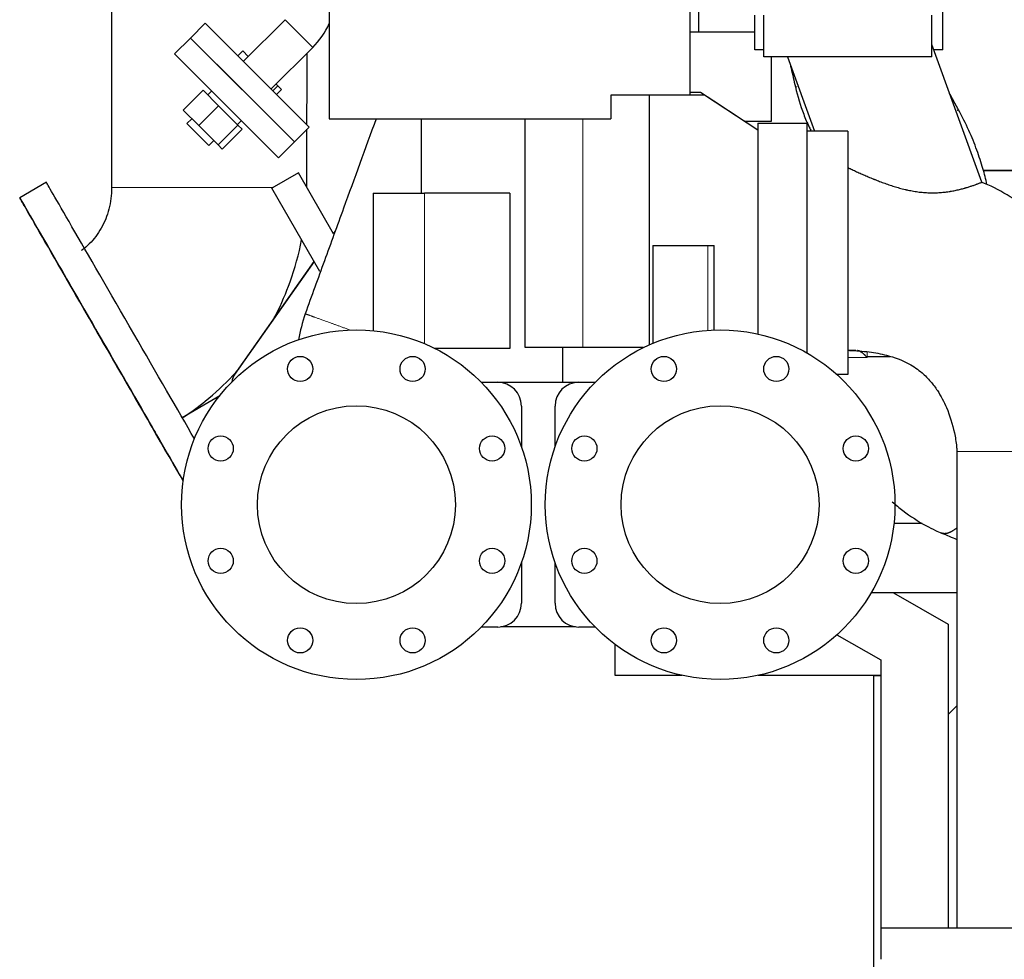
# Model space of a CAD drawing. Header units: inches. Extents: x 0 to 23760, y -13 to 16800.
# Tile 144 of 207: x 10585 to 11289, y 11442 to 12114. Entities that reach past the tile are written whole.
import ezdxf

# ---------------------------------------------------------------- set-up
doc = ezdxf.new("R2010")
doc.units = ezdxf.units.IN
doc.layers.add('254', color=7, linetype='Continuous', true_color=0xffffff)

msp = doc.modelspace()

# ---------------------------------------------------------------- linework, layer by layer
at = {"layer": '254', "color": 2, "linetype": 'Continuous', "lineweight": 25}
for p, q in [((10806.522, 12135.356), (10806.522, 12043.237)), ((11064.522, 12060.238), (11064.522, 12135.356)), ((11070.777, 12105.462), (11070.777, 12135.356)), ((11245.127, 12092.637), (11245.127, 12122.637)), ((10774.862, 12114.197), (10745.121, 12084.457)), ((11110.627, 12092.637), (11110.627, 12117.527)), ((11117.236, 12087.527), (11117.236, 12117.527)), ((11237.236, 12087.527), (11237.236, 12117.527)), ((10717.897, 12111.68), (10707.291, 12101.073)), ((10717.897, 12111.68), (10792.144, 12037.433)), ((10707.291, 12101.073), (10695.978, 12089.759)), ((10707.291, 12101.073), (10744.414, 12063.949)), ((10707.291, 12101.073), (10781.537, 12026.827)), ((11064.522, 12105.462), (11070.777, 12105.462)), ((11070.777, 12105.462), (11110.627, 12105.462)), ((10744.669, 12091.919), (10741.163, 12088.414)), ((10744.669, 12091.919), (10748.626, 12087.962)), ((10764.92, 12064.658), (10794.661, 12094.398)), ((11117.236, 12092.637), (11110.627, 12092.637)), ((11273.02, 11998.026), (11237.236, 12096.343)), ((11245.127, 12092.637), (11238.584, 12092.637)), ((10695.978, 12089.759), (10733.101, 12052.636)), ((11237.236, 12087.527), (11117.236, 12087.527)), ((11122.377, 12087.527), (11122.377, 12041.451)), ((11134.027, 12087.527), (11153.345, 12034.449)), ((10744.414, 12063.949), (10781.537, 12026.826)), ((10769.701, 12066.887), (10766.196, 12063.381)), ((10768.425, 12068.163), (10769.701, 12066.887)), ((10772.37, 12064.218), (10768.864, 12060.712)), ((10769.701, 12066.887), (10772.37, 12064.218)), ((10716.303, 12063.717), (10702.161, 12049.575)), ((10727.321, 12052.699), (10716.303, 12063.717)), ((10722.487, 12063.249), (10719.629, 12060.391)), ((11035.301, 12060.237), (11007.868, 12060.237)), ((11007.868, 12060.237), (11007.868, 12043.237)), ((11074.702, 12060.237), (11035.301, 12060.237)), ((11035.301, 11881.774), (11035.301, 12060.237)), ((11071.802, 12062.237), (11064.522, 12062.237)), ((11081.297, 12055.985), (11071.802, 12062.237)), ((11112.802, 12035.237), (11074.702, 12060.237)), ((10727.321, 12052.699), (10713.179, 12038.556)), ((10741.253, 12038.766), (10727.321, 12052.699)), ((10733.101, 12052.636), (10770.224, 12015.513)), ((11112.802, 12035.237), (11081.297, 12055.985)), ((11081.297, 12055.985), (11081.297, 12055.908)), ((10713.179, 12038.556), (10702.161, 12049.575)), ((10708.315, 12043.42), (10704.779, 12039.885)), ((10806.522, 12043.237), (11007.868, 12043.237)), ((10872.256, 12043.237), (10872.256, 11990.235)), ((10946.61, 11879.737), (10946.61, 12043.237)), ((10704.779, 12039.885), (10720.336, 12024.328)), ((10727.111, 12024.624), (10713.179, 12038.556)), ((10741.253, 12038.766), (10727.111, 12024.624)), ((10744.168, 12035.852), (10730.025, 12021.71)), ((10740.842, 12039.178), (10743.7, 12042.036)), ((10744.168, 12035.852), (10741.253, 12038.766)), ((10781.537, 12026.827), (10792.144, 12037.433)), ((11122.377, 12041.451), (11103.366, 12041.451)), ((11112.802, 12040.237), (11112.802, 11889.53)), ((11112.802, 12040.237), (11147.777, 12040.237)), ((11147.777, 12040.237), (11147.777, 11876.06)), ((11177.236, 12034.449), (11147.777, 12034.449)), ((11177.236, 12034.449), (11177.236, 11860.604)), ((10720.336, 12024.328), (10723.871, 12027.864)), ((10730.025, 12021.71), (10727.111, 12024.624)), ((10770.224, 12015.513), (10781.537, 12026.826)), ((10784.43, 12004.716), (10765.377, 11993.716)), ((10809.551, 11961.205), (10784.43, 12004.716)), ((11339.088, 12006.462), (11274.048, 12006.462)), ((11274.048, 12006.462), (11339.088, 12006.462)), ((10604.256, 11997.926), (10585.203, 11986.927)), ((10799.755, 11934.172), (10765.377, 11993.716)), ((10837.777, 11990.237), (10874.456, 11990.237)), ((10837.777, 11990.237), (10837.777, 11891.895)), ((10935.454, 11990.237), (10874.456, 11990.237)), ((10935.454, 11990.237), (10935.454, 11879.237)), ((10809.549, 11961.207), (10810.647, 11962.77)), ((10810.586, 11962.602), (10809.575, 11961.162)), ((11037.777, 11952.737), (11077.024, 11952.737)), ((11037.777, 11952.737), (11037.777, 11882.838)), ((11077.024, 11952.737), (11081.674, 11952.737)), ((11081.674, 11892.393), (11081.674, 11952.737)), ((10738.713, 11860.416), (10795.602, 11941.362)), ((10795.628, 11941.318), (10738.804, 11860.468)), ((10935.454, 11879.237), (10881.836, 11879.237)), ((10987.758, 11879.737), (10946.61, 11879.737)), ((10973.541, 11855.115), (10973.541, 11879.737)), ((11030.929, 11879.737), (10987.758, 11879.737)), ((11182.877, 11877.637), (11177.235, 11877.637)), ((11178.348, 11877.499), (11178.348, 11877.638)), ((11178.377, 11877.496), (11178.377, 11877.638)), ((11177.236, 11860.604), (11169.241, 11860.604)), ((10915, 11855.115), (10996.754, 11855.115)), ((10915.143, 11854.962), (10926.877, 11854.962)), ((10984.877, 11854.962), (10996.611, 11854.962)), ((10701.245, 11829.91), (10725.376, 11843.841)), ((10725.376, 11843.841), (10728.211, 11845.477)), ((10943.877, 11837.962), (10943.877, 11808.705)), ((10967.877, 11808.705), (10967.877, 11837.962)), ((11210.189, 11754.336), (11230.307, 11754.336)), ((10943.877, 11726.22), (10943.877, 11696.962)), ((10967.877, 11696.962), (10967.877, 11726.22)), ((11255.151, 11704.336), (11193.768, 11704.336)), ((11209.814, 11704.336), (11248.877, 11682.014)), ((10926.877, 11679.962), (10915.143, 11679.962)), ((10982.607, 11680.115), (10929.148, 11680.115)), ((10996.611, 11679.962), (10984.877, 11679.962)), ((11248.877, 11682.014), (11248.877, 11617.462)), ((11169.39, 11674.455), (11200.877, 11656.462)), ((11010.882, 11645.462), (11010.882, 11667.46)), ((11200.877, 11656.462), (11200.877, 11442.442)), ((11058.656, 11645.462), (11010.882, 11645.462)), ((11200.88, 11645.462), (11113.101, 11645.462)), ((11195.877, 11645.462), (11200.891, 11645.462)), ((11195.877, 11385.262), (11195.877, 11645.462)), ((11248.877, 11617.462), (11255.15, 11623.735)), ((11248.877, 11617.462), (11248.877, 11464.64)), ((11450.88, 11464.637), (11200.88, 11464.637)), ((11200.88, 11464.637), (11200.88, 11442.441))]:
    msp.add_line(p, q, dxfattribs=at)
at = {"layer": '254', "color": 110, "linetype": 'Continuous', "lineweight": 13}
for p, q in [((10774.862, 12114.197), (10794.661, 12094.398)), ((10987.758, 11879.737), (10987.758, 12043.237)), ((11152.387, 12034.449), (11152.25, 12034.779)), ((10874.456, 11990.237), (10874.456, 11882.637)), ((11077.024, 11892.149), (11077.024, 11952.737)), ((10738.713, 11860.416), (10738.804, 11860.468)), ((10725.376, 11843.841), (10726.045, 11842.683))]:
    msp.add_line(p, q, dxfattribs=at)
at = {"layer": '254', "color": 2, "linetype": 'Continuous', "lineweight": 25}
for centre, radius in [((10825.877, 11767.462), 125), ((11085.877, 11767.462), 125), ((10785.696, 11864.47), 9), ((10866.059, 11864.47), 9), ((11045.696, 11864.47), 9), ((11126.059, 11864.47), 9), ((10825.877, 11767.462), 70.75), ((11085.877, 11767.462), 70.75), ((10728.87, 11807.644), 9), ((10922.885, 11807.644), 9), ((10988.87, 11807.644), 9), ((11182.885, 11807.644), 9), ((10728.87, 11727.281), 9), ((10922.885, 11727.281), 9), ((10988.87, 11727.281), 9), ((11182.885, 11727.281), 9), ((10785.696, 11670.455), 9), ((10866.059, 11670.455), 9), ((11045.696, 11670.455), 9), ((11126.059, 11670.455), 9)]:
    msp.add_circle(centre, radius, dxfattribs=at)
for centre, radius, start, end in [((10752.942, 12136.118), 59, 314.999999, 335.249296), ((10926.877, 11837.962), 17, 0, 90), ((10984.877, 11837.962), 17, 90, 180), ((10926.877, 11696.962), 17, 270, 0), ((10984.877, 11696.962), 17, 180, 270)]:
    msp.add_arc(centre, radius, start, end, dxfattribs=at)
for centre, major_axis, ratio, start_param, end_param in [((10666.749, 11889.669), (-62.493, 108.257), 0.0000437, 4.712389, 6.2831853), ((10647.696, 11878.67), (-62.493, 108.257), 0.0000437, 0, 2.6253897), ((10647.696, 11878.67), (-62.493, 108.257), 0.0000437, 4.712389, 6.2831853), ((10666.749, 11889.669), (-62.493, 108.257), 0.0000437, 3.9458404, 4.712389), ((10647.696, 11878.67), (-62.493, 108.257), 0.0000437, 3.6577956, 4.712389), ((11187.877, 11873.146), (-5, 0), 0.0012449, 4.0627036, 4.1604428), ((10746.894, 11854.666, 0), (-8.661, -5), 0.9999675, 5.1470592, 5.6991632), ((10746.986, 11854.719), (8.661, 5), 0.9999184, 2.0054665, 2.5533456)]:
    msp.add_ellipse(centre, major_axis=major_axis, ratio=ratio, start_param=start_param, end_param=end_param, dxfattribs=at)
msp.add_ellipse((10647.696, 11878.67), major_axis=(34.996, -60.624), ratio=0.0000437, dxfattribs=at)
for points, degree in [([(10650.885, 12119.844), (10650.873, 11994.161)], 1), ([(10790.576, 12039.004), (10790.581, 12090.321)], 1), ([(11237.348, 12087.772), (11237.275, 12088.055), (11237.206, 12088.34)], 2), ([(10790.572, 11994.148), (10790.576, 12035.87)], 1), ([(10789.242, 11903.954), (10787.265, 11897.806), (10785.631, 11891.616), (10784.405, 11885.368)], 3), ([(11244.217, 11747.173), (11247.862, 11745.663), (11251.507, 11744.154), (11255.152, 11742.644)], 3)]:
    msp.add_open_spline(points, degree=degree, dxfattribs=at)
for points, knots in [([(11135.943, 12082.262), (11136.159, 12081.336), (11136.892, 12078.187), (11138.147, 12072.798), (11139.186, 12068.336), (11139.707, 12066.096)], [0, 0, 0, 0, 0.1718231, 0.5843979, 1, 1, 1, 1]), ([(11139.707, 12066.096), (11141.252, 12059.484), (11144.259, 12049.823), (11148.502, 12039.417), (11150.51, 12035.435), (11151.011, 12034.478)], [0, 0, 0, 0, 0.602149, 0.9037593, 1, 1, 1, 1]), ([(11256.29, 12049.81), (11255.483, 12051.289), (11253.878, 12054.232), (11251.756, 12058.123), (11250.441, 12060.534), (11249.924, 12061.482)], [0, 0, 0, 0, 0.3802996, 0.7563518, 1, 1, 1, 1]), ([(11276.596, 11996.323), (11275.77, 12000.146), (11273.691, 12008.409), (11269.466, 12021.347), (11263.681, 12035.448), (11258.953, 12044.946), (11256.29, 12049.81)], [0, 0, 0, 0, 0.2042914, 0.4451852, 0.7107863, 1, 1, 1, 1]), ([(10839.935, 12043.237), (10832.193, 12021.965), (10822.164, 11994.41), (10809.848, 11960.572), (10802.987, 11941.722), (10796.117, 11922.85), (10791.536, 11910.26), (10789.242, 11903.954)], [0, 0, 0, 0, 0.4581714, 0.593506, 0.7288405, 0.8641751, 1, 1, 1, 1]), ([(11177.236, 12008.414), (11177.484, 12008.296), (11177.734, 12008.179), (11178.237, 12007.942), (11178.489, 12007.823), (11179.25, 12007.466), (11179.763, 12007.227), (11180.797, 12006.747), (11181.319, 12006.505), (11182.372, 12006.021), (11182.903, 12005.778), (11184.51, 12005.046), (11185.6, 12004.555), (11187.816, 12003.571), (11188.942, 12003.077), (11191.229, 12002.091), (11192.391, 12001.598), (11194.162, 12000.862), (11194.757, 12000.617), (11195.506, 12000.312), (11195.657, 12000.251), (11195.957, 12000.129), (11196.409, 11999.947), (11196.862, 11999.766), (11198.375, 11999.165), (11199.595, 11998.692), (11202.055, 11997.766), (11203.295, 11997.313), (11205.796, 11996.433), (11207.058, 11996.005), (11209.605, 11995.18), (11210.89, 11994.783), (11213.488, 11994.025), (11214.8, 11993.664), (11216.79, 11993.155), (11217.457, 11992.991), (11218.296, 11992.794), (11218.464, 11992.755), (11218.801, 11992.677), (11218.969, 11992.639), (11219.475, 11992.525), (11219.813, 11992.45), (11221.5, 11992.088), (11222.851, 11991.828), (11225.553, 11991.369), (11226.905, 11991.171), (11229.611, 11990.843), (11230.964, 11990.712), (11232.995, 11990.569), (11233.672, 11990.53), (11234.518, 11990.492), (11234.688, 11990.485), (11234.942, 11990.476), (11235.026, 11990.473), (11235.196, 11990.467), (11235.618, 11990.453), (11236.038, 11990.443), (11237.043, 11990.425), (11237.707, 11990.422), (11239.024, 11990.433), (11239.677, 11990.447), (11241.619, 11990.513), (11242.892, 11990.59), (11245.392, 11990.8), (11246.62, 11990.934), (11248.426, 11991.172), (11249.022, 11991.258), (11249.686, 11991.361), (11249.759, 11991.372), (11249.907, 11991.395), (11249.98, 11991.407), (11250.2, 11991.442), (11250.638, 11991.513), (11251.071, 11991.587), (11252.498, 11991.839), (11253.598, 11992.057), (11255.718, 11992.515), (11256.738, 11992.755), (11258.7, 11993.248), (11259.641, 11993.501), (11260.656, 11993.787), (11260.768, 11993.819), (11260.992, 11993.883), (11261.103, 11993.915), (11261.433, 11994.01), (11261.651, 11994.074), (11262.293, 11994.264), (11262.709, 11994.39), (11263.919, 11994.764), (11264.677, 11995.009), (11266.098, 11995.48), (11266.761, 11995.707), (11267.995, 11996.139), (11268.565, 11996.344), (11269.12, 11996.547), (11269.152, 11996.559), (11269.217, 11996.583), (11269.313, 11996.618), (11269.533, 11996.699), (11269.714, 11996.766), (11270.066, 11996.897), (11270.287, 11996.98), (11270.912, 11997.217), (11271.277, 11997.356), (11271.903, 11997.599), (11272.166, 11997.702), (11272.588, 11997.868), (11272.747, 11997.931), (11272.868, 11997.979), (11272.88, 11997.984), (11272.904, 11997.994), (11272.937, 11998.007), (11272.962, 11998.017), (11273.002, 11998.033), (11273.015, 11998.038), (11273.016, 11998.038), (11273.015, 11998.038), (11273.015, 11998.038)], [0, 0, 0, 0, 0.0077916, 0.0077916, 0.0155831, 0.0155831, 0.0311662, 0.0311662, 0.0467494, 0.0467494, 0.0623325, 0.0623325, 0.0934987, 0.0934987, 0.124665, 0.124665, 0.1558312, 0.1558312, 0.1714143, 0.1714143, 0.1753101, 0.1753101, 0.1792059, 0.1869974, 0.1869974, 0.2181637, 0.2181637, 0.2493299, 0.2493299, 0.2804962, 0.2804962, 0.3116624, 0.3116624, 0.3428286, 0.3428286, 0.3584118, 0.3584118, 0.3623075, 0.3623075, 0.3662033, 0.3662033, 0.3739949, 0.3739949, 0.4051611, 0.4051611, 0.4363274, 0.4363274, 0.4674936, 0.4674936, 0.4830767, 0.4830767, 0.4869725, 0.4869725, 0.4889204, 0.4889204, 0.4908683, 0.4986599, 0.4986599, 0.514243, 0.514243, 0.5298261, 0.5298261, 0.5609923, 0.5609923, 0.5921586, 0.5921586, 0.6077417, 0.6077417, 0.6096896, 0.6096896, 0.6116375, 0.6116375, 0.6155333, 0.6233248, 0.6233248, 0.6544911, 0.6544911, 0.6856573, 0.6856573, 0.7168235, 0.7168235, 0.7207193, 0.7207193, 0.7246151, 0.7246151, 0.7324067, 0.7324067, 0.7479898, 0.7479898, 0.779156, 0.779156, 0.8103223, 0.8103223, 0.8414885, 0.8414885, 0.8434364, 0.8434364, 0.8453843, 0.8492801, 0.8570716, 0.8570716, 0.8726547, 0.8726547, 0.903821, 0.903821, 0.9349872, 0.9349872, 0.9661535, 0.9661535, 0.9700492, 0.9700492, 0.973945, 0.9817366, 0.9817366, 0.9973197, 0.9973197, 1, 1, 1, 1]), ([(10650.873, 11994.161), (10650.943, 11988.836), (10649.761, 11978.88), (10644.091, 11965.011), (10636.929, 11955.328), (10631.435, 11950.685), (10629.456, 11949.21), (10629.328, 11949.116)], [0, 0, 0, 0, 0.3007393, 0.5844438, 0.8567004, 0.9907762, 1, 1, 1, 1]), ([(11394.848, 11805.438), (11394.795, 11810.765), (11394.262, 11821.716), (11391.998, 11838.369), (11387.965, 11857.787), (11381.79, 11878.299), (11371.455, 11903.344), (11357.157, 11928.56), (11339.712, 11950.327), (11323.767, 11965.824), (11309.314, 11977.543), (11293.049, 11988.01), (11280.592, 11995.053), (11273.369, 11997.784), (11272.605, 11998.063)], [0, 0, 0, 0, 0.0662111, 0.1366195, 0.2090333, 0.3131199, 0.4028863, 0.5461401, 0.6725211, 0.7489189, 0.8228119, 0.9037972, 0.9898772, 1, 1, 1, 1]), ([(10766.244, 11899.277), (10767.029, 11900.718), (10771.702, 11909.572), (10779.78, 11928.373), (10784.746, 11946.587), (10786.732, 11956.791)], [0, 0, 0, 0, 0.0803397, 0.4901916, 1, 1, 1, 1]), ([(11178.38, 11877.676), (11183.087, 11877.613), (11191.987, 11876.949), (11206.43, 11874.352), (11219.46, 11869.539), (11229.759, 11862.501), (11236.404, 11855.811), (11242.465, 11847.601), (11248.788, 11835.486), (11252.975, 11821.833), (11254.717, 11811.382), (11255.091, 11806.937), (11255.144, 11805.742), (11255.148, 11805.494), (11255.148, 11805.452), (11255.149, 11805.442), (11255.149, 11805.439), (11255.149, 11805.439), (11255.149, 11805.442), (11255.149, 11805.447), (11255.149, 11805.452), (11255.149, 11805.456), (11255.149, 11805.458), (11255.149, 11805.459), (11255.149, 11805.458), (11255.149, 11805.456), (11255.149, 11805.45), (11255.149, 11805.445), (11255.149, 11805.442), (11255.149, 11805.441), (11255.149, 11805.442), (11255.149, 11805.445), (11255.149, 11805.456), (11255.149, 11805.469), (11255.149, 11805.475), (11255.149, 11805.478), (11255.149, 11805.476), (11255.149, 11805.469), (11255.149, 11805.431), (11255.149, 11805.4), (11255.149, 11805.374)], [0, 0, 0, 0, 0.1187732, 0.2263833, 0.370783, 0.4665872, 0.5399431, 0.6085984, 0.7243715, 0.8842163, 0.9680787, 0.9920502, 0.997411, 0.9982065, 0.9984127, 0.9984627, 0.9984836, 0.9984962, 0.9985137, 0.9985713, 0.9986203, 0.9986458, 0.9986642, 0.9986682, 0.9986717, 0.9986867, 0.9987323, 0.9988064, 0.9988156, 0.9988187, 0.9988218, 0.9988277, 0.9989244, 0.9990829, 0.9991183, 0.9991263, 0.9991359, 0.9991549, 0.9993315, 1, 1, 1, 1]), ([(11190.499, 11873.152), (11190.445, 11873.217), (11190.39, 11873.282), (11190.279, 11873.411), (11190.223, 11873.476), (11190.053, 11873.671), (11189.937, 11873.8), (11189.759, 11873.992), (11189.699, 11874.056), (11189.578, 11874.184), (11189.517, 11874.248), (11189.331, 11874.438), (11189.206, 11874.563), (11188.951, 11874.811), (11188.821, 11874.933), (11188.558, 11875.174), (11188.424, 11875.293), (11188.151, 11875.528), (11188.013, 11875.643), (11187.801, 11875.813), (11187.73, 11875.87), (11187.622, 11875.953), (11187.586, 11875.981), (11187.513, 11876.036), (11187.477, 11876.063), (11187.295, 11876.199), (11187.149, 11876.304), (11186.854, 11876.505), (11186.705, 11876.602), (11186.406, 11876.787), (11186.255, 11876.875), (11186.065, 11876.979), (11186.027, 11877), (11185.951, 11877.04), (11185.913, 11877.06), (11185.8, 11877.118), (11185.725, 11877.154), (11185.5, 11877.26), (11185.352, 11877.323), (11185.133, 11877.406), (11185.06, 11877.432), (11184.97, 11877.462), (11184.952, 11877.468), (11184.916, 11877.479), (11184.862, 11877.496), (11184.81, 11877.511), (11184.636, 11877.559), (11184.502, 11877.588), (11184.246, 11877.627), (11184.123, 11877.637), (11184.007, 11877.637)], [0, 0, 0, 0, 0.03125, 0.03125, 0.0625, 0.0625, 0.125, 0.125, 0.15625, 0.15625, 0.1875, 0.1875, 0.25, 0.25, 0.3125, 0.3125, 0.375, 0.375, 0.4375, 0.4375, 0.46875, 0.46875, 0.484375, 0.484375, 0.5, 0.5, 0.5625, 0.5625, 0.625, 0.625, 0.6875, 0.6875, 0.703125, 0.703125, 0.71875, 0.71875, 0.75, 0.75, 0.8125, 0.8125, 0.84375, 0.84375, 0.8515625, 0.8515625, 0.859375, 0.875, 0.875, 0.9375, 0.9375, 1, 1, 1, 1]), ([(11190.902, 11872.648), (11190.87, 11872.69), (11190.837, 11872.732), (11190.771, 11872.816), (11190.738, 11872.858), (11190.637, 11872.984), (11190.569, 11873.068), (11190.499, 11873.152)], [0, 0, 0, 0, 0.25, 0.25, 0.5, 0.5, 1, 1, 1, 1]), ([(10702.321, 11830.056), (10707.694, 11833.643), (10720.084, 11842.781), (10732.97, 11854.667), (10740.389, 11862.801), (10741.733, 11864.322)], [0, 0, 0, 0, 0.3698017, 0.8837931, 1, 1, 1, 1]), ([(11255.149, 11805.374), (11255.149, 11797.289), (11255.149, 11781.088), (11255.149, 11756.773), (11255.149, 11732.428), (11255.149, 11708.084), (11255.149, 11683.739), (11255.149, 11659.395), (11255.149, 11586.361), (11255.149, 11521.442), (11255.149, 11464.637)], [0, 0, 0, 0, 0.0711874, 0.1426345, 0.2140816, 0.2855288, 0.3569759, 0.428423, 0.4998701, 1, 1, 1, 1]), ([(11208.91, 11769.613), (11211.387, 11767.386), (11219.078, 11760.997), (11229.507, 11754.224), (11239.042, 11749.417), (11242.732, 11747.792), (11244.217, 11747.173)], [0, 0, 0, 0, 0.2375319, 0.7127958, 0.8855362, 1, 1, 1, 1])]:
    msp.add_open_spline(points, degree=3, knots=knots, dxfattribs=at)
at = {"layer": '254', "color": 110, "linetype": 'Continuous', "lineweight": 13}
for points, weights in [([(11139.707, 12066.096), (11139.707, 12066.096), (11139.882, 12066.137), (11140.254, 12066.224), (11140.835, 12066.359)], [1.01661171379, 1.01661171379, 1.01536281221, 1.01341413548, 1.01115384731]), ([(10720.722, 11994.154), (10732.062, 11994.153), (10744.708, 11994.152), (10756.685, 11994.151), (10766.665, 11994.15)], [0.585786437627, 0.585786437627, 0.578722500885, 0.574325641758, 0.573390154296]), ([(11255.149, 11805.374), (11255.155, 11805.374), (11258.059, 11805.375), (11263.636, 11805.378), (11270.216, 11805.381)], [0.995667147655, 0.998255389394, 1.0058864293, 1.01661171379, 1.01661171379])]:
    msp.add_rational_spline(points, weights, degree=4, dxfattribs=at)
for points, weights, knots in [([(11255.268, 12049.246), (11255.795, 12049.535), (11256.133, 12049.72), (11256.29, 12049.808), (11256.29, 12049.81), (11256.29, 12049.81), (11256.29, 12049.81), (11256.29, 12049.81)], [1.01113075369, 1.01339919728, 1.01535642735, 1.01661171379, 1.01661171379, 1.01661171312, 1.01661171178, 1.01661170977], [0, 0, 0, 0, 0, 0.9992704, 0.9992704, 0.9992704, 1, 1, 1, 1, 1]), ([(10650.873, 11994.161), (10650.873, 11994.161), (10650.873, 11994.161), (10650.873, 11994.161), (10650.873, 11994.161), (10663.221, 11994.16), (10696.027, 11994.157), (10720.722, 11994.154)], [0.585786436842, 0.585786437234, 0.585786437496, 0.585786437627, 0.585786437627, 0.552284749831, 0.585786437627, 0.585786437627], [0, 0, 0, 0, 0, 0.0000625, 0.0000625, 0.0000625, 1, 1, 1, 1, 1]), ([(10789.242, 11903.954), (10789.241, 11903.956), (10790.083, 11903.653), (10791.674, 11903.078), (10797.403, 11901.007), (10803.24, 11898.897), (10811.541, 11895.893), (10821.546, 11892.272)], [1.00520035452, 1.00913314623, 1.0133442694, 1.01661171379, 1.01661171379, 1.00709866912, 0.999616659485, 0.996370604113], [0, 0, 0, 0, 0, 0.369508, 0.369508, 0.369508, 1, 1, 1, 1, 1]), ([(11270.216, 11805.381), (11285.537, 11805.388), (11315.574, 11805.401), (11348.965, 11805.417), (11379.384, 11805.43), (11389.713, 11805.435), (11394.859, 11805.438), (11394.849, 11805.438)], [1.01661171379, 1.01661171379, 0.958470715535, 1.01661171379, 1.01661171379, 0.997684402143, 0.992227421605, 0.995668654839], [0, 0, 0, 0, 0, 0.6367146, 0.6367146, 0.6367146, 1, 1, 1, 1, 1])]:
    msp.add_rational_spline(points, weights, degree=4, knots=knots, dxfattribs=at)
for points, knots in [([(11150.873, 12034.592), (11150.873, 12034.592), (11150.886, 12034.596), (11150.926, 12034.608), (11150.979, 12034.623), (11151.013, 12034.632), (11151.094, 12034.653), (11151.141, 12034.665), (11151.251, 12034.689), (11151.314, 12034.702), (11151.42, 12034.721), (11151.457, 12034.727), (11151.516, 12034.736), (11151.536, 12034.738), (11151.578, 12034.744), (11151.599, 12034.747), (11151.708, 12034.76), (11151.803, 12034.768), (11152.012, 12034.779), (11152.126, 12034.781), (11152.249, 12034.778)], [0, 0, 0, 0, 0.125, 0.25, 0.25, 0.375, 0.375, 0.5, 0.5, 0.625, 0.625, 0.6875, 0.6875, 0.71875, 0.71875, 0.75, 0.75, 0.875, 0.875, 1, 1, 1, 1]), ([(11190.902, 11876.752), (11190.902, 11876.6), (11190.902, 11876.449), (11190.902, 11875.773), (11190.902, 11875.249), (11190.902, 11874.462), (11190.902, 11874.2), (11190.902, 11873.807), (11190.902, 11873.676), (11190.902, 11873.414), (11190.902, 11873.283), (11190.902, 11873.151)], [0, 0, 0, 0, 0.1260651, 0.1260651, 0.5630326, 0.5630326, 0.7815163, 0.7815163, 0.8907581, 0.8907581, 1, 1, 1, 1]), ([(11190.902, 11872.648), (11190.652, 11872.648), (11190.403, 11872.648), (11190.031, 11872.648), (11189.908, 11872.648), (11189.662, 11872.648), (11189.049, 11872.648), (11188.446, 11872.648), (11187.021, 11872.648), (11186.098, 11872.648), (11184.304, 11872.649), (11183.434, 11872.649), (11181.746, 11872.649), (11180.111, 11872.649), (11178.581, 11872.649), (11177.523, 11872.649), (11177.207, 11872.649), (11176.896, 11872.649)], [0, 0, 0, 0, 0.0460024, 0.0460024, 0.0690036, 0.0690036, 0.0920048, 0.1840096, 0.1840096, 0.3680191, 0.3680191, 0.5520287, 0.5520287, 0.7360383, 0.9200478, 0.9200478, 1, 1, 1, 1])]:
    msp.add_open_spline(points, degree=3, knots=knots, dxfattribs=at)
at = {"layer": '254', "color": 2, "linetype": 'Continuous', "lineweight": 25}
for points, weights in [([(11207.74, 11873.156), (11203.317, 11873.155), (11198.968, 11873.153), (11194.801, 11873.152), (11190.902, 11873.151)], [1.00533716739, 1.00229650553, 0.999408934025, 0.997240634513, 0.995966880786]), ([(11254.874, 11750.743), (11251.548, 11748.012), (11248.577, 11746.519), (11246.119, 11746.338), (11244.205, 11747.179)], [0.996123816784, 0.998394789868, 1.00315390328, 1.0095179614, 1.0135050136])]:
    msp.add_rational_spline(points, weights, degree=4, dxfattribs=at)
at = {"layer": '254', "color": 110, "linetype": 'Continuous', "lineweight": 13}
msp.add_open_spline([(11190.902, 11873.151), (11190.902, 11872.984), (11190.902, 11872.816), (11190.902, 11872.648)], degree=3, dxfattribs=at)

doc.saveas('drawing.dxf')
